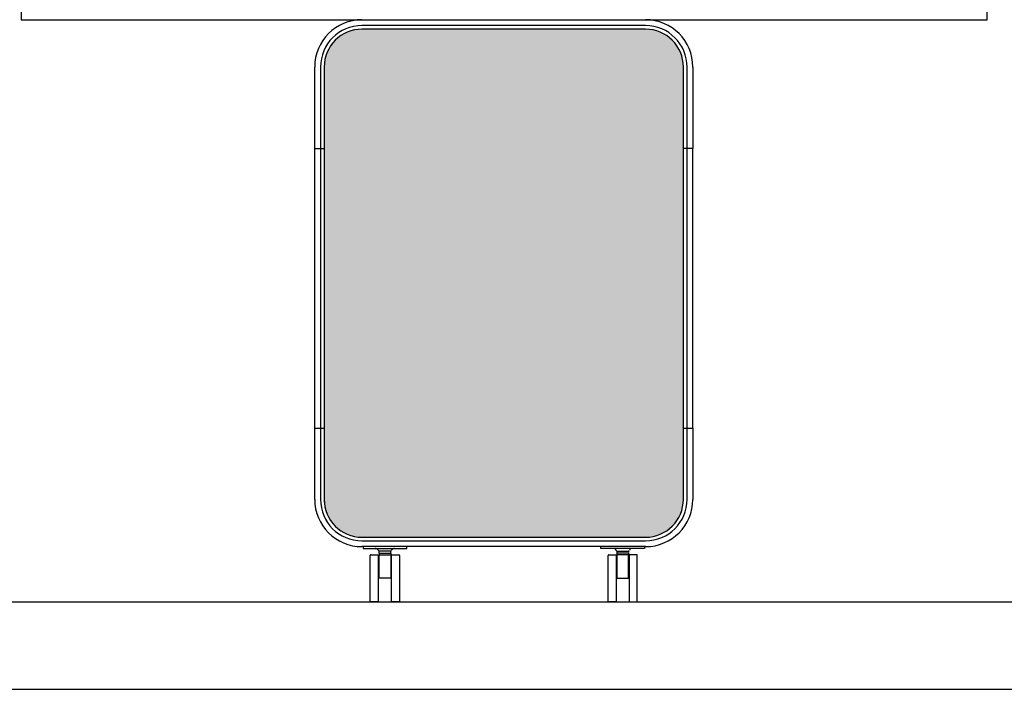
# Model space of a CAD drawing. Extents: x 11880 to 25577, y 6756 to 10446.
# Tile 24 of 87: x 16438 to 17792, y 6756 to 7676. Entities that reach past the tile are written whole.
import ezdxf

# ---------------------------------------------------------------- set-up
doc = ezdxf.new("R2010")
doc.units = 0
doc.header["$MEASUREMENT"] = 0
doc.layers.add('HAIRLINE', color=178, linetype='CONTINUOUS')

msp = doc.modelspace()

# ---------------------------------------------------------------- hatches: boundary and pattern name
at = {"layer": 'HAIRLINE'}
h = msp.add_hatch(dxfattribs=at)
h.set_pattern_fill('Plus', color=256, scale=10, style=0, pattern_type=2)
h.set_pattern_definition([(0, (-1.25, 0), (0, 10), [2.5, -7.5]), (90, (0, -1.25), (-10, 6e-16), [2.5, -7.5, 2.5, -7.5])])
h.paths.add_polyline_path([(16857.1, 7016.7), (16857.1, 7016.2), (16857.1, 7015.6), (16857.1, 7015), (16857.1, 7014.4), (16857.2, 7013.8), (16857.2, 7013.2), (16857.2, 7012.7), (16857.3, 7012.1), (16857.3, 7011.5), (16857.4, 7010.9), (16857.5, 7010.3), (16857.6, 7009.7), (16857.6, 7009.1), (16857.7, 7008.5), (16857.8, 7007.9), (16857.9, 7007.3), (16858.1, 7006.7), (16858.2, 7006.1), (16858.3, 7005.5), (16858.5, 7004.9), (16858.6, 7004.2), (16858.8, 7003.6), (16858.9, 7003), (16859.1, 7002.4), (16859.3, 7001.8), (16859.4, 7001.2), (16859.6, 7000.6), (16859.8, 7000), (16860.1, 6999.4), (16860.3, 6998.8), (16860.5, 6998.2), (16860.7, 6997.6), (16860.8, 6997.3), (16861, 6997), (16861.1, 6996.7), (16861.2, 6996.4), (16861.3, 6996.1), (16861.5, 6995.8), (16861.6, 6995.5), (16861.7, 6995.2), (16861.9, 6994.9), (16862, 6994.6), (16862.2, 6994.3), (16862.3, 6994), (16862.4, 6993.7), (16862.6, 6993.4), (16862.7, 6993.1), (16862.9, 6992.8), (16863, 6992.6), (16863.2, 6992.3), (16863.3, 6992), (16863.5, 6991.7), (16863.7, 6991.4), (16863.8, 6991.1), (16864, 6990.8), (16864.2, 6990.5), (16864.3, 6990.3), (16864.5, 6990), (16864.7, 6989.7), (16864.8, 6989.4), (16865, 6989.1), (16865.2, 6988.8), (16865.4, 6988.6), (16865.6, 6988.3), (16865.7, 6988), (16865.9, 6987.7), (16866.1, 6987.4), (16866.3, 6987.2), (16866.5, 6986.9), (16866.7, 6986.6), (16866.9, 6986.4), (16867.1, 6986.1), (16867.3, 6985.8), (16867.5, 6985.5), (16867.7, 6985.3), (16867.9, 6985), (16868.1, 6984.7), (16868.3, 6984.5), (16868.5, 6984.2), (16868.7, 6984), (16868.9, 6983.7), (16869.1, 6983.4), (16869.4, 6983.2), (16869.6, 6982.9), (16869.8, 6982.7), (16870, 6982.4), (16870.2, 6982.2), (16870.5, 6981.9), (16870.7, 6981.7), (16870.9, 6981.4), (16871.1, 6981.2), (16871.4, 6980.9), (16871.6, 6980.7), (16871.8, 6980.4), (16872.1, 6980.2), (16872.3, 6980), (16872.5, 6979.7), (16872.8, 6979.5), (16873, 6979.3), (16873.3, 6979), (16873.5, 6978.8), (16873.8, 6978.6), (16874, 6978.3), (16874.3, 6978.1), (16874.5, 6977.9), (16874.8, 6977.7), (16875, 6977.4), (16875.3, 6977.2), (16875.5, 6977), (16875.8, 6976.8), (16876, 6976.6), (16876.3, 6976.4), (16876.6, 6976.2), (16876.8, 6975.9), (16877.1, 6975.7), (16877.4, 6975.5), (16877.6, 6975.3), (16877.9, 6975.1), (16878.2, 6974.9), (16878.4, 6974.7), (16878.7, 6974.5), (16879, 6974.3), (16879.2, 6974.1), (16879.5, 6974), (16879.8, 6973.8), (16880.1, 6973.6), (16880.3, 6973.4), (16880.6, 6973.2), (16880.9, 6973), (16881.2, 6972.8), (16881.5, 6972.7), (16881.7, 6972.5), (16882, 6972.3), (16882.3, 6972.2), (16882.6, 6972), (16882.9, 6971.8), (16883.2, 6971.6), (16883.5, 6971.5), (16883.7, 6971.3), (16884, 6971.2), (16884.3, 6971), (16884.6, 6970.8), (16884.9, 6970.7), (16885.2, 6970.5), (16885.5, 6970.4), (16885.8, 6970.2), (16886.1, 6970.1), (16886.4, 6970), (16886.7, 6969.8), (16887, 6969.7), (16887.3, 6969.5), (16887.5, 6969.4), (16887.8, 6969.3), (16888.1, 6969.1), (16888.4, 6969), (16888.7, 6968.9), (16889, 6968.7), (16889.3, 6968.6), (16889.6, 6968.5), (16889.9, 6968.4), (16890.5, 6968.2), (16891.1, 6967.9), (16891.7, 6967.7), (16892.3, 6967.5), (16893, 6967.3), (16893.6, 6967.1), (16894.2, 6966.9), (16894.8, 6966.7), (16895.4, 6966.6), (16896, 6966.4), (16896.6, 6966.3), (16897.2, 6966.1), (16897.8, 6966), (16898.4, 6965.8), (16899, 6965.7), (16899.6, 6965.6), (16900.2, 6965.5), (16900.8, 6965.4), (16901.4, 6965.3), (16902, 6965.2), (16902.6, 6965.1), (16903.2, 6965.1), (16903.8, 6965), (16904.4, 6964.9), (16905, 6964.9), (16905.6, 6964.9), (16906.2, 6964.8), (16906.8, 6964.8), (16907.3, 6964.8), (16907.9, 6964.7), (16908.5, 6964.7), (16909.1, 6964.7), (17299.1, 6964.7), (17299.7, 6964.7), (17300.2, 6964.7), (17300.8, 6964.8), (17301.4, 6964.8), (17302, 6964.8), (17302.6, 6964.9), (17303.2, 6964.9), (17303.8, 6964.9), (17304.3, 6965), (17304.9, 6965.1), (17305.5, 6965.1), (17306.1, 6965.2), (17306.7, 6965.3), (17307.3, 6965.4), (17307.9, 6965.5), (17308.5, 6965.6), (17309.1, 6965.7), (17309.7, 6965.8), (17310.4, 6966), (17311, 6966.1), (17311.6, 6966.3), (17312.2, 6966.4), (17312.8, 6966.6), (17313.4, 6966.7), (17314, 6966.9), (17314.6, 6967.1), (17315.2, 6967.3), (17315.8, 6967.5), (17316.4, 6967.7), (17317, 6967.9), (17317.6, 6968.2), (17318.2, 6968.4), (17318.5, 6968.5), (17318.8, 6968.6), (17319.1, 6968.7), (17319.4, 6968.9), (17319.7, 6969), (17320, 6969.1), (17320.3, 6969.3), (17320.6, 6969.4), (17320.9, 6969.5), (17321.2, 6969.7), (17321.5, 6969.8), (17321.8, 6970), (17322.1, 6970.1), (17322.4, 6970.2), (17322.7, 6970.4), (17323, 6970.5), (17323.3, 6970.7), (17323.5, 6970.8), (17323.8, 6971), (17324.1, 6971.2), (17324.4, 6971.3), (17324.7, 6971.5), (17325, 6971.6), (17325.3, 6971.8), (17325.6, 6972), (17325.8, 6972.2), (17326.1, 6972.3), (17326.4, 6972.5), (17326.7, 6972.7), (17327, 6972.8), (17327.3, 6973), (17327.5, 6973.2), (17327.8, 6973.4), (17328.1, 6973.6), (17328.4, 6973.8), (17328.6, 6974), (17328.9, 6974.1), (17329.2, 6974.3), (17329.5, 6974.5), (17329.7, 6974.7), (17330, 6974.9), (17330.3, 6975.1), (17330.5, 6975.3), (17330.8, 6975.5), (17331.1, 6975.7), (17331.3, 6975.9), (17331.6, 6976.2), (17331.9, 6976.4), (17332.1, 6976.6), (17332.4, 6976.8), (17332.6, 6977), (17332.9, 6977.2), (17333.1, 6977.4), (17333.4, 6977.7), (17333.6, 6977.9), (17333.9, 6978.1), (17334.1, 6978.3), (17334.4, 6978.6), (17334.6, 6978.8), (17334.9, 6979), (17335.1, 6979.3), (17335.4, 6979.5), (17335.6, 6979.7), (17335.8, 6980), (17336.1, 6980.2), (17336.3, 6980.4), (17336.6, 6980.7), (17336.8, 6980.9), (17337, 6981.2), (17337.2, 6981.4), (17337.5, 6981.7), (17337.7, 6981.9), (17337.9, 6982.2), (17338.1, 6982.4), (17338.4, 6982.7), (17338.6, 6982.9), (17338.8, 6983.2), (17339, 6983.4), (17339.2, 6983.7), (17339.4, 6984), (17339.7, 6984.2), (17339.9, 6984.5), (17340.1, 6984.7), (17340.3, 6985), (17340.5, 6985.3), (17340.7, 6985.5), (17340.9, 6985.8), (17341.1, 6986.1), (17341.3, 6986.4), (17341.5, 6986.6), (17341.7, 6986.9), (17341.9, 6987.2), (17342, 6987.4), (17342.2, 6987.7), (17342.4, 6988), (17342.6, 6988.3), (17342.8, 6988.6), (17343, 6988.8), (17343.1, 6989.1), (17343.3, 6989.4), (17343.5, 6989.7), (17343.7, 6990), (17343.8, 6990.3), (17344, 6990.5), (17344.2, 6990.8), (17344.3, 6991.1), (17344.5, 6991.4), (17344.6, 6991.7), (17344.8, 6992), (17345, 6992.3), (17345.1, 6992.6), (17345.3, 6992.8), (17345.4, 6993.1), (17345.6, 6993.4), (17345.7, 6993.7), (17345.9, 6994), (17346, 6994.3), (17346.1, 6994.6), (17346.3, 6994.9), (17346.4, 6995.2), (17346.5, 6995.5), (17346.7, 6995.8), (17346.8, 6996.1), (17346.9, 6996.4), (17347.1, 6996.7), (17347.2, 6997), (17347.3, 6997.3), (17347.4, 6997.6), (17347.7, 6998.2), (17347.9, 6998.8), (17348.1, 6999.4), (17348.3, 7000), (17348.5, 7000.6), (17348.7, 7001.2), (17348.9, 7001.8), (17349.1, 7002.4), (17349.2, 7003), (17349.4, 7003.6), (17349.6, 7004.2), (17349.7, 7004.9), (17349.8, 7005.5), (17350, 7006.1), (17350.1, 7006.7), (17350.2, 7007.3), (17350.3, 7007.9), (17350.4, 7008.5), (17350.5, 7009.1), (17350.6, 7009.7), (17350.7, 7010.3), (17350.7, 7010.9), (17350.8, 7011.5), (17350.9, 7012.1), (17350.9, 7012.7), (17351, 7013.2), (17351, 7013.8), (17351, 7014.4), (17351, 7015), (17351.1, 7015.6), (17351.1, 7016.2), (17351.1, 7016.7), (17351.1, 7114.7), (17351.1, 7610.7), (17351.1, 7611.3), (17351.1, 7611.9), (17351, 7612.5), (17351, 7613.1), (17351, 7613.6), (17351, 7614.2), (17350.9, 7614.8), (17350.9, 7615.4), (17350.8, 7616), (17350.7, 7616.6), (17350.7, 7617.2), (17350.6, 7617.8), (17350.5, 7618.4), (17350.4, 7619), (17350.3, 7619.6), (17350.2, 7620.2), (17350.1, 7620.8), (17350, 7621.4), (17349.8, 7622), (17349.7, 7622.6), (17349.6, 7623.2), (17349.4, 7623.8), (17349.2, 7624.4), (17349.1, 7625), (17348.9, 7625.6), (17348.7, 7626.3), (17348.5, 7626.9), (17348.3, 7627.5), (17348.1, 7628.1), (17347.9, 7628.7), (17347.7, 7629.3), (17347.4, 7629.9), (17347.3, 7630.2), (17347.2, 7630.5), (17347.1, 7630.8), (17346.9, 7631.1), (17346.8, 7631.4), (17346.7, 7631.7), (17346.5, 7632), (17346.4, 7632.3), (17346.3, 7632.6), (17346.1, 7632.9), (17346, 7633.1), (17345.9, 7633.4), (17345.7, 7633.7), (17345.6, 7634), (17345.4, 7634.3), (17345.3, 7634.6), (17345.1, 7634.9), (17345, 7635.2), (17344.8, 7635.5), (17344.6, 7635.8), (17344.5, 7636.1), (17344.3, 7636.4), (17344.2, 7636.6), (17344, 7636.9), (17343.8, 7637.2), (17343.7, 7637.5), (17343.5, 7637.8), (17343.3, 7638.1), (17343.1, 7638.3), (17343, 7638.6), (17342.8, 7638.9), (17342.6, 7639.2), (17342.4, 7639.5), (17342.2, 7639.7), (17342, 7640), (17341.9, 7640.3), (17341.7, 7640.6), (17341.5, 7640.8), (17341.3, 7641.1), (17341.1, 7641.4), (17340.9, 7641.7), (17340.7, 7641.9), (17340.5, 7642.2), (17340.3, 7642.5), (17340.1, 7642.7), (17339.9, 7643), (17339.7, 7643.2), (17339.4, 7643.5), (17339.2, 7643.8), (17339, 7644), (17338.8, 7644.3), (17338.6, 7644.5), (17338.4, 7644.8), (17338.1, 7645), (17337.9, 7645.3), (17337.7, 7645.6), (17337.5, 7645.8), (17337.2, 7646), (17337, 7646.3), (17336.8, 7646.5), (17336.6, 7646.8), (17336.3, 7647), (17336.1, 7647.3), (17335.8, 7647.5), (17335.6, 7647.7), (17335.4, 7648), (17335.1, 7648.2), (17334.9, 7648.4), (17334.6, 7648.7), (17334.4, 7648.9), (17334.1, 7649.1), (17333.9, 7649.4), (17333.6, 7649.6), (17333.4, 7649.8), (17333.1, 7650), (17332.9, 7650.2), (17332.6, 7650.5), (17332.4, 7650.7), (17332.1, 7650.9), (17331.9, 7651.1), (17331.6, 7651.3), (17331.3, 7651.5), (17331.1, 7651.7), (17330.8, 7651.9), (17330.5, 7652.1), (17330.3, 7652.3), (17330, 7652.5), (17329.7, 7652.7), (17329.5, 7652.9), (17329.2, 7653.1), (17328.9, 7653.3), (17328.6, 7653.5), (17328.4, 7653.7), (17328.1, 7653.9), (17327.8, 7654.1), (17327.5, 7654.3), (17327.3, 7654.4), (17327, 7654.6), (17326.7, 7654.8), (17326.4, 7655), (17326.1, 7655.1), (17325.8, 7655.3), (17325.6, 7655.5), (17325.3, 7655.7), (17325, 7655.8), (17324.7, 7656), (17324.4, 7656.1), (17324.1, 7656.3), (17323.8, 7656.5), (17323.5, 7656.6), (17323.3, 7656.8), (17323, 7656.9), (17322.7, 7657.1), (17322.4, 7657.2), (17322.1, 7657.4), (17321.8, 7657.5), (17321.5, 7657.7), (17321.2, 7657.8), (17320.9, 7657.9), (17320.6, 7658.1), (17320.3, 7658.2), (17320, 7658.3), (17319.7, 7658.5), (17319.4, 7658.6), (17319.1, 7658.7), (17318.8, 7658.8), (17318.5, 7659), (17318.2, 7659.1), (17317.6, 7659.3), (17317, 7659.5), (17316.4, 7659.8), (17315.8, 7660), (17315.2, 7660.2), (17314.6, 7660.4), (17314, 7660.5), (17313.4, 7660.7), (17312.8, 7660.9), (17312.2, 7661.1), (17311.6, 7661.2), (17311, 7661.4), (17310.4, 7661.5), (17309.7, 7661.6), (17309.1, 7661.7), (17308.5, 7661.9), (17307.9, 7662), (17307.3, 7662.1), (17306.7, 7662.2), (17306.1, 7662.3), (17305.5, 7662.3), (17304.9, 7662.4), (17304.3, 7662.5), (17303.8, 7662.5), (17303.2, 7662.6), (17302.6, 7662.6), (17302, 7662.7), (17301.4, 7662.7), (17300.8, 7662.7), (17300.2, 7662.7), (17299.7, 7662.7), (17299.1, 7662.7), (16909.1, 7662.7), (16908.5, 7662.7), (16907.9, 7662.7), (16907.3, 7662.7), (16906.8, 7662.7), (16906.2, 7662.7), (16905.6, 7662.6), (16905, 7662.6), (16904.4, 7662.5), (16903.8, 7662.5), (16903.2, 7662.4), (16902.6, 7662.3), (16902, 7662.3), (16901.4, 7662.2), (16900.8, 7662.1), (16900.2, 7662), (16899.6, 7661.9), (16899, 7661.7), (16898.4, 7661.6), (16897.8, 7661.5), (16897.2, 7661.4), (16896.6, 7661.2), (16896, 7661.1), (16895.4, 7660.9), (16894.8, 7660.7), (16894.2, 7660.5), (16893.6, 7660.4), (16893, 7660.2), (16892.3, 7660), (16891.7, 7659.8), (16891.1, 7659.5), (16890.5, 7659.3), (16889.9, 7659.1), (16889.6, 7659), (16889.3, 7658.8), (16889, 7658.7), (16888.7, 7658.6), (16888.4, 7658.5), (16888.1, 7658.3), (16887.8, 7658.2), (16887.5, 7658.1), (16887.3, 7657.9), (16887, 7657.8), (16886.7, 7657.7), (16886.4, 7657.5), (16886.1, 7657.4), (16885.8, 7657.2), (16885.5, 7657.1), (16885.2, 7656.9), (16884.9, 7656.8), (16884.6, 7656.6), (16884.3, 7656.5), (16884, 7656.3), (16883.7, 7656.1), (16883.5, 7656), (16883.2, 7655.8), (16882.9, 7655.7), (16882.6, 7655.5), (16882.3, 7655.3), (16882, 7655.1), (16881.7, 7655), (16881.5, 7654.8), (16881.2, 7654.6), (16880.9, 7654.4), (16880.6, 7654.3), (16880.3, 7654.1), (16880.1, 7653.9), (16879.8, 7653.7), (16879.5, 7653.5), (16879.2, 7653.3), (16879, 7653.1), (16878.7, 7652.9), (16878.4, 7652.7), (16878.2, 7652.5), (16877.9, 7652.3), (16877.6, 7652.1), (16877.4, 7651.9), (16877.1, 7651.7), (16876.8, 7651.5), (16876.6, 7651.3), (16876.3, 7651.1), (16876, 7650.9), (16875.8, 7650.7), (16875.5, 7650.5), (16875.3, 7650.2), (16875, 7650), (16874.8, 7649.8), (16874.5, 7649.6), (16874.3, 7649.4), (16874, 7649.1), (16873.8, 7648.9), (16873.5, 7648.7), (16873.3, 7648.4), (16873, 7648.2), (16872.8, 7648), (16872.5, 7647.7), (16872.3, 7647.5), (16872.1, 7647.3), (16871.8, 7647), (16871.6, 7646.8), (16871.4, 7646.5), (16871.1, 7646.3), (16870.9, 7646), (16870.7, 7645.8), (16870.5, 7645.6), (16870.2, 7645.3), (16870, 7645), (16869.8, 7644.8), (16869.6, 7644.5), (16869.4, 7644.3), (16869.1, 7644), (16868.9, 7643.8), (16868.7, 7643.5), (16868.5, 7643.2), (16868.3, 7643), (16868.1, 7642.7), (16867.9, 7642.5), (16867.7, 7642.2), (16867.5, 7641.9), (16867.3, 7641.7), (16867.1, 7641.4), (16866.9, 7641.1), (16866.7, 7640.8), (16866.5, 7640.6), (16866.3, 7640.3), (16866.1, 7640), (16865.9, 7639.7), (16865.7, 7639.5), (16865.6, 7639.2), (16865.4, 7638.9), (16865.2, 7638.6), (16865, 7638.3), (16864.8, 7638.1), (16864.7, 7637.8), (16864.5, 7637.5), (16864.3, 7637.2), (16864.2, 7636.9), (16864, 7636.6), (16863.8, 7636.4), (16863.7, 7636.1), (16863.5, 7635.8), (16863.3, 7635.5), (16863.2, 7635.2), (16863, 7634.9), (16862.9, 7634.6), (16862.7, 7634.3), (16862.6, 7634), (16862.4, 7633.7), (16862.3, 7633.4), (16862.2, 7633.1), (16862, 7632.9), (16861.9, 7632.6), (16861.7, 7632.3), (16861.6, 7632), (16861.5, 7631.7), (16861.3, 7631.4), (16861.2, 7631.1), (16861.1, 7630.8), (16861, 7630.5), (16860.8, 7630.2), (16860.7, 7629.9), (16860.5, 7629.3), (16860.3, 7628.7), (16860.1, 7628.1), (16859.8, 7627.5), (16859.6, 7626.9), (16859.4, 7626.3), (16859.3, 7625.6), (16859.1, 7625), (16858.9, 7624.4), (16858.8, 7623.8), (16858.6, 7623.2), (16858.5, 7622.6), (16858.3, 7622), (16858.2, 7621.4), (16858.1, 7620.8), (16857.9, 7620.2), (16857.8, 7619.6), (16857.7, 7619), (16857.6, 7618.4), (16857.6, 7617.8), (16857.5, 7617.2), (16857.4, 7616.6), (16857.3, 7616), (16857.3, 7615.4), (16857.2, 7614.8), (16857.2, 7614.2), (16857.2, 7613.6), (16857.1, 7613.1), (16857.1, 7612.5), (16857.1, 7611.9), (16857.1, 7611.3), (16857.1, 7610.7), (16857.1, 7498.7)], flags=0)

# ---------------------------------------------------------------- linework, layer by layer
for p, q in [((16909.1, 7675.7, 1383.9), (17299.1, 7675.7, 1383.9)), ((17299.1, 7667.7, 1383.9), (16909.1, 7667.7, 1383.9)), ((17299.1, 7662.7, 1383.9), (16909.1, 7662.7, 1383.9)), ((16844.1, 7498.7, 1383.9), (16844.1, 7610.7, 1383.9)), ((16852.1, 7610.7, 1383.9), (16852.1, 7498.7, 1383.9)), ((16857.1, 7610.7, 1383.9), (16857.1, 7016.7, 1383.9)), ((17351.1, 7016.7, 1383.9), (17351.1, 7610.7, 1383.9)), ((17356.1, 7498.7, 1383.9), (17356.1, 7610.7, 1383.9)), ((17364.1, 7610.7, 1383.9), (17364.1, 7498.7, 1383.9)), ((16852.1, 7498.7, 1383.9), (16852.1, 7114.7, 1383.9)), ((17356.1, 7114.7, 1383.9), (17356.1, 7498.7, 1383.9)), ((16844.1, 7016.7, 1383.9), (16844.1, 7114.7, 1383.9)), ((16844.1, 7114.7, 1383.9), (16852.1, 7114.7, 1383.9)), ((16852.1, 7114.7, 1383.9), (16857.1, 7114.7, 1383.9)), ((16852.1, 7114.7, 1383.9), (16852.1, 7016.7, 1383.9)), ((17356.1, 7016.7, 1383.9), (17356.1, 7114.7, 1383.9)), ((17364.1, 7114.7, 1383.9), (17364.1, 7016.7, 1383.9)), ((16909.1, 6964.7, 1383.9), (17299.1, 6964.7, 1383.9)), ((16909.1, 6959.7, 1383.9), (17299.1, 6959.7, 1383.9)), ((17299.1, 6951.7, 1383.9), (16909.1, 6951.7, 1383.9)), ((16920.6, 6876.7, 1383.9), (16920.6, 6939.7, 1383.9)), ((16921.6, 6940.7, 1383.9), (16931.6, 6940.7, 1383.9)), ((16931.6, 6940.7, 1383.9), (16931.6, 6875.7, 1383.9)), ((16948.7, 6945.7, 1383.9), (16932.5, 6945.7, 1383.9)), ((16932.5, 6942.7, 1383.9), (16948.7, 6942.7, 1383.9)), ((16932.6, 6942.7, 1383.9), (16932.6, 6940.7, 1383.9)), ((16948.6, 6942.7, 1383.9), (16948.6, 6940.7, 1383.9)), ((16949.6, 6875.7, 1383.9), (16949.6, 6940.7, 1383.9)), ((16949.6, 6940.7, 1383.9), (16959.6, 6940.7, 1383.9)), ((16960.6, 6939.7, 1383.9), (16960.6, 6876.7, 1383.9)), ((17247.6, 6876.7, 1383.9), (17247.6, 6939.7, 1383.9)), ((17248.6, 6940.7, 1383.9), (17258.6, 6940.7, 1383.9)), ((17258.6, 6940.7, 1383.9), (17258.6, 6875.7, 1383.9)), ((17259.5, 6945.7, 1383.9), (17275.7, 6945.7, 1383.9)), ((17275.7, 6942.7, 1383.9), (17259.5, 6942.7, 1383.9)), ((17275.6, 6942.7, 1383.9), (17275.6, 6940.7, 1383.9)), ((17286.6, 6940.7, 1383.9), (17276.6, 6940.7, 1383.9)), ((17276.6, 6940.7, 1383.9), (17276.6, 6875.7, 1383.9)), ((17287.6, 6876.7, 1383.9), (17287.6, 6939.7, 1383.9)), ((16920.6, 6876.7, 1383.9), (16920.6, 6876.7, 1383.9)), ((16931.6, 6875.7, 1383.9), (16921.6, 6875.7, 1383.9)), ((16959.6, 6875.7, 1383.9), (16949.6, 6875.7, 1383.9)), ((17258.6, 6875.7, 1383.9), (17248.6, 6875.7, 1383.9)), ((17276.6, 6875.7, 1383.9), (17286.6, 6875.7, 1383.9)), ((17287.6, 6876.7, 1383.9), (17287.6, 6876.7, 1383.9))]:
    msp.add_line(p, q, dxfattribs=at)
for points in [[(15244.2, 6755.7), (20763.4, 6755.7), (20763.4, 10445.7)], [(15244.2, 6875.7), (20643.4, 6875.7), (20643.4, 10445.7)], [(16844.1, 7114.7), (16844.1, 7498.7), (16857.1, 7498.7)], [(17351.1, 7114.7), (17356.1, 7114.7), (17364.1, 7114.7), (17364.1, 7498.7), (17356.1, 7498.7), (17351.1, 7498.7)], [(16910.6, 6951.7), (16910.6, 6949.2), (16970.6, 6949.2), (16970.6, 6951.7)], [(17297.6, 6951.7), (17297.6, 6949.2), (17237.6, 6949.2), (17237.6, 6951.7)], [(17259.6, 6942.7), (17259.6, 6908.2), (17275.6, 6908.2), (17275.6, 6940.7), (17259.6, 6940.7)]]:
    msp.add_lwpolyline(points, dxfattribs=at)
for points in [[(16440.6, 7675.7), (17768.6, 7675.7), (17768.6, 8422.7), (16440.6, 8422.7)], [(16932.6, 6940.7), (16948.6, 6940.7), (16948.6, 6908.2), (16932.6, 6908.2)]]:
    msp.add_lwpolyline(points, close=True, dxfattribs=at)
for centre, radius, start, end in [((16909.1, 7610.7, 1383.9), 65, 90, 180), ((16909.1, 7610.7, 1383.9), 57, 90, 180), ((17299.1, 7610.7, 1383.9), 65, 360, 90), ((17299.1, 7610.7, 1383.9), 57, 0, 90), ((16909.1, 7610.7, 1383.9), 52, 90, 180), ((17299.1, 7610.7, 1383.9), 52, 0, 90), ((16909.1, 7016.7, 1383.9), 65, 180, 270), ((16909.1, 7016.7, 1383.9), 57, 180, 270), ((16909.1, 7016.7, 1383.9), 52, 180, 270), ((16910.7, 7016.7, 1383.9), 53.5, 181.8994, 182.8739), ((16910.8, 7016.7, 1383.9), 53.7, 183.1997, 184.1796), ((17299.1, 7016.7, 1383.9), 65, 270, 360), ((17299.1, 7016.7, 1383.9), 52, 270, 360), ((17299.1, 7016.7, 1383.9), 57, 270, 360), ((16927.1, 6944.2, 1383.9), 5, 30, 89.0143), ((16933.1, 6947.7, 1383.9), 2, 210, 268.0716), ((16948, 6947.7, 1383.9), 2, 271.9284, 330), ((16954.1, 6944.2, 1383.9), 5, 90.9857, 150), ((17254.1, 6944.2, 1383.9), 5, 30, 89.0143), ((17260.1, 6947.7, 1383.9), 2, 210, 268.0716), ((17275, 6947.7, 1383.9), 2, 271.9284, 330), ((17281.1, 6944.2, 1383.9), 5, 90.9857, 150), ((16921.6, 6939.7, 1383.9), 1, 90, 180), ((16940.6, 6944.2, 1383.9), 8.25, 169.5243, 190.4757), ((16940.6, 6944.2, 1383.9), 8.25, 349.5243, 10.4757), ((16959.6, 6939.7, 1383.9), 1, 0, 90), ((17248.6, 6939.7, 1383.9), 1, 90, 180), ((17267.6, 6944.2, 1383.9), 8.25, 169.5243, 190.4757), ((17267.6, 6944.2, 1383.9), 8.25, 349.5243, 10.4757), ((17286.6, 6939.7, 1383.9), 1, 0, 90), ((16921.6, 6876.7, 1383.9), 1, 179.9918, 269.9941), ((16959.6, 6876.7, 1383.9), 1, 270.006, 0.0082), ((17248.6, 6876.7, 1383.9), 1, 179.9918, 269.994), ((17286.6, 6876.7, 1383.9), 1, 270.0059, 0.0082)]:
    msp.add_arc(centre, radius, start, end, dxfattribs=at)

doc.saveas('drawing.dxf')
